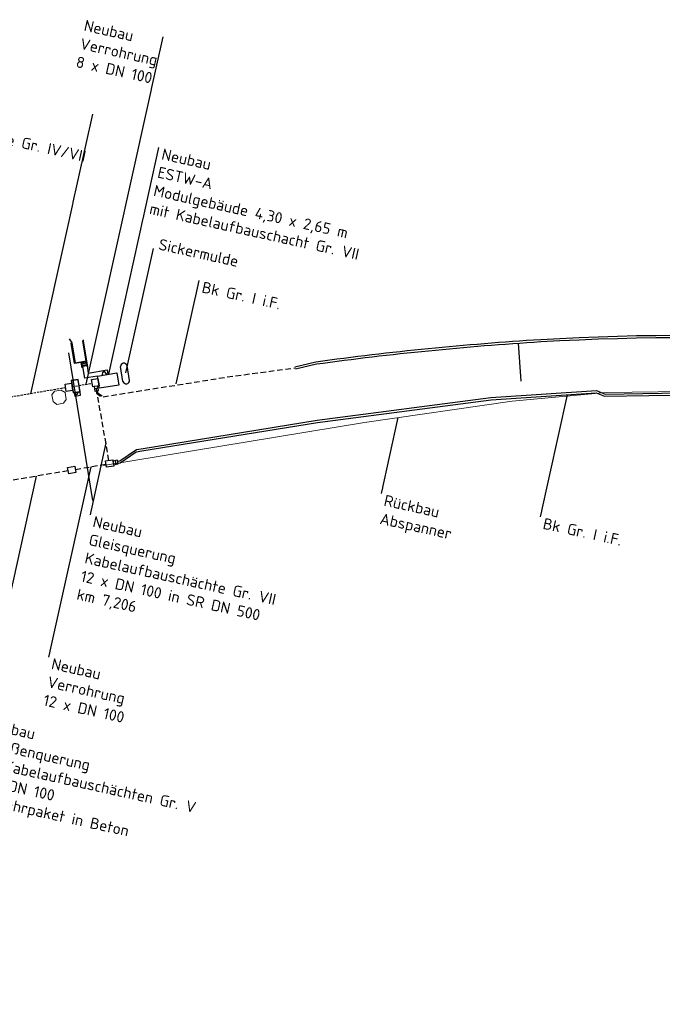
# Model space of a CAD drawing. Header units: metres. Extents: x 3425266 to 3446567, y 5432533 to 5452217.
# Tile 73 of 82: x 3441620 to 3441764, y 5438191 to 5438412. Entities that reach past the tile are written whole.
import ezdxf
from ezdxf import colors
from ezdxf.entities.mleader import LeaderData, LeaderLine
from ezdxf.math import Vec2, Vec3

# ---------------------------------------------------------------- set-up
doc = ezdxf.new("R2010")
doc.units = ezdxf.units.M
doc.header["$MEASUREMENT"] = 0
doc.linetypes.add('DASHED', pattern=[0.75, 0.5, -0.25])
doc.layers.get('0').update_dxf_attribs({"true_color": 0x939393})
doc.layers.add('B_KTB_Text', color=7, linetype='Continuous', lineweight=18, true_color=0x939393)
for name, color, linetype, lineweight in [('N_BÜ_KTB', 10, 'Continuous', 25), ('N_BÜ_KTB Text', 10, 'Continuous', 18), ('N_BÜ_KTB Verrohrung', 10, 'DASHED', 25), ('N_ESTW', 10, 'Continuous', 25), ('N_ESTW_Text', 10, 'Continuous', 18), ('N_KTB', 10, 'Continuous', 25), ('N_KTB Verrohrung', 10, 'DASHED', 25), ('N_KTB_Text', 10, 'Continuous', 18), ('N_Nutzung Kabeltrog', 20, 'DASHED', 25), ('Querprofile', 190, 'Continuous', 30), ('R_BÜ', 40, 'Continuous', 18), ('R_Draht', 40, 'Continuous', 18), ('R_Draht Text', 40, 'Continuous', 18)]:
    doc.layers.add(name, color=color, linetype=linetype, lineweight=lineweight)
doc.styles.add('Isocpeur', font='isocpeur.ttf')

# ---------------------------------------------------------------- blocks, each defined once
blk = doc.blocks.new('_None')
blk = doc.blocks.new('Schalthaus')
at = {"layer": 'N_BÜ_KTB'}
for p, q in [((1.39, 1.65), (-0.23, 1.38)), ((-0.23, 1.38), (0.23, -1.38)), ((-0.07, 1.34), (-0.15, 1.22)), ((-0.15, 1.22), (0.25, -1.21)), ((-0.13, 0.81), (0.13, -0.81)), ((1.25, 1.56), (-0.07, 1.34)), ((1.25, 1.56), (1.37, 1.47)), ((1.77, -0.95), (1.37, 1.47)), ((1.85, -1.11), (1.39, 1.65)), ((0.23, -1.38), (1.85, -1.11)), ((0.23, -1.38), (0.72, -1.3)), ((0.25, -1.21), (0.37, -1.29)), ((0.37, -1.29), (1.69, -1.07)), ((0.67, -2.17), (0.53, -1.33)), ((1.85, -1.97), (0.67, -2.17)), ((1.34, -1.2), (1.07, -1.83)), ((1.77, -0.95), (1.69, -1.07)), ((1.71, -1.14), (1.85, -1.97))]:
    blk.add_line(p, q, dxfattribs=at)
blk.add_arc((1.68, -1.09), 0.963, 192.3616, 230.5033, dxfattribs=at)

msp = doc.modelspace()

# ---------------------------------------------------------------- linework, layer by layer
msp.add_line((3441732.009, 5438330.779), (3441731.422, 5438339.265))
at = {"layer": 'N_KTB', "flags": 128}
for points in [[(3441681.44, 5438333.968), (3441686.135, 5438335.091, -0.0188394), (3441736.409, 5438340.092, -0.0638673), (3441872.923, 5438330.747, -0.0240512), (3441909.661, 5438321.783, -0.050502), (3441971.523, 5438296.612), (3442013.643, 5438273.685), (3442025.647, 5438266.804)], [(3441681.556, 5438333.482), (3441686.227, 5438334.599, -0.01883), (3441736.439, 5438339.593, -0.0638676), (3441872.827, 5438330.256, -0.0240522), (3441909.52, 5438321.303, -0.0505002), (3441971.287, 5438296.171), (3442013.399, 5438273.249), (3442025.398, 5438266.37)]]:
    msp.add_lwpolyline(points, format="xyb", dxfattribs=at)
at = {"layer": 'N_Nutzung Kabeltrog', "ltscale": 2.5, "flags": 128}
msp.add_lwpolyline([(3441638.527, 5438327.24), (3441666.107, 5438331.672), (3441681.498, 5438333.725)], dxfattribs=at)
at = {"layer": 'R_Draht'}
for p, q in [((3441751.041, 5438328.187), (3441779.372, 5438328.601)), ((3441696.989, 5438321.533), (3441730.055, 5438326.301)), ((3441730.055, 5438326.301), (3441751.041, 5438328.187))]:
    msp.add_line(p, q, dxfattribs=at)

# ---------------------------------------------------------------- leaders
at = {"layer": 'N_KTB_Text'}
ml = msp.add_multileader_mtext('Standard', dxfattribs=at)
ml.set_content('Neubau\\PGleisquerung\\PKabelaufbauschächte Gr. VII\\P12 x DN 100 in SR DN 500\\Pkm 7,206', color=256, style='Isocpeur')
ml.set_leader_properties()
ml.set_arrow_properties(name='NONE')
ml.build(insert=Vec2(0, 0))
ml.multileader.update_dxf_attribs({"has_text_frame": 1, "text_left_attachment_type": 0, "text_right_attachment_type": 0, "dogleg_length": 0, "arrow_head_size": 0.18})
ctx = ml.context
ctx.base_point, ctx.char_height, ctx.arrow_head_size, ctx.landing_gap_size, ctx.plane_origin, ctx.plane_x_axis, ctx.plane_y_axis = Vec3(3441635.605, 5438300.838), 2.5, 0.18, 1, Vec3(3441722.96, 5438153.503), Vec3(0.9764281, -0.215843), Vec3(0.215843, 0.9764281)
ctx.left_attachment, ctx.right_attachment = 0, 0
notes = []
notes.append((ctx, [(0, (1, 1, 0), (3441635.605, 5438300.838), (0.9931023, 0.1172511), 0, [(0, [(3441639.167, 5438316.952)], 0, [])])]))
ctx.mtext.insert, ctx.mtext.text_direction, ctx.mtext.rotation, ctx.mtext.flow_direction = Vec3(3441636.582, 5438300.622), Vec3(0.9764281, -0.215843), 6.0656303, 5
ctx.mtext.has_bg_fill, ctx.mtext.bg_color, ctx.mtext.bg_scale_factor, ctx.mtext.bg_transparency, ctx.mtext.use_window_bg_color = 1, -1027028792, 1.5, 0, 1
for ctx, leaders in notes:
    for number, flags, end, landing, length, lines in leaders:
        leader = LeaderData()
        leader.index, (leader.has_last_leader_line, leader.has_dogleg_vector, leader.attachment_direction) = number, flags
        leader.last_leader_point, leader.dogleg_vector, leader.dogleg_length = Vec3(end), Vec3(landing), length
        for number, points, colour, breaks in lines:
            line = LeaderLine()
            line.index, line.vertices, line.color, line.breaks = number, Vec3.list(points), colors.encode_raw_color(colour), breaks
            leader.lines.append(line)
        ctx.leaders.append(leader)

# ---------------------------------------------------------------- next in the draw order: linework, layer by layer
at = {"layer": 'N_KTB', "flags": 128}
msp.add_lwpolyline([(3441641.756, 5438312.843), (3441642.248, 5438312.93), (3441646.004, 5438315.473)], dxfattribs=at)

# ---------------------------------------------------------------- next in the draw order: leaders
at = {"layer": 'B_KTB_Text'}
ml = msp.add_multileader_mtext('Standard', dxfattribs=at)
ml.set_content('Bk Gr. I i.F.', color=256, style='Isocpeur')
ml.set_leader_properties()
ml.set_arrow_properties(name='NONE')
ml.build(insert=Vec2(0, 0))
ml.multileader.update_dxf_attribs({"has_text_frame": 1, "text_left_attachment_type": 0, "text_right_attachment_type": 0, "dogleg_length": 0, "arrow_head_size": 0.18})
ctx = ml.context
ctx.base_point, ctx.char_height, ctx.arrow_head_size, ctx.landing_gap_size, ctx.plane_origin, ctx.plane_x_axis, ctx.plane_y_axis = Vec3(3441736.295, 5438300.403), 2.5, 0.18, 1, Vec3(3441812.297, 5438101.712), Vec3(0.9764281, -0.215843), Vec3(0.215843, 0.9764281)
ctx.left_attachment, ctx.right_attachment = 0, 0
notes = []
notes.append((ctx, [(0, (1, 1, 0), (3441736.295, 5438300.403), (0.9931023, 0.1172511), 0, [(0, [(3441742.335, 5438327.726)], 0, [])])]))
ctx.mtext.insert, ctx.mtext.text_direction, ctx.mtext.rotation, ctx.mtext.flow_direction = Vec3(3441737.271, 5438300.187), Vec3(0.9764281, -0.215843), 6.0656303, 5
ctx.mtext.has_bg_fill, ctx.mtext.bg_color, ctx.mtext.bg_scale_factor, ctx.mtext.bg_transparency, ctx.mtext.use_window_bg_color = 1, -1027028792, 1.5, 0, 1
at = {"layer": 'N_BÜ_KTB Text'}
ml = msp.add_multileader_mtext('Standard', dxfattribs=at)
ml.set_content('Neubau\\PVerrohrung\\P8 x DN 100', color=256, style='Isocpeur')
ml.set_leader_properties()
ml.set_arrow_properties(name='NONE')
ml.build(insert=Vec2(0, 0))
ml.multileader.update_dxf_attribs({"has_text_frame": 1, "text_left_attachment_type": 0, "text_right_attachment_type": 0, "dogleg_length": 0, "arrow_head_size": 0.18})
ctx = ml.context
ctx.base_point, ctx.char_height, ctx.arrow_head_size, ctx.landing_gap_size, ctx.plane_origin, ctx.plane_x_axis, ctx.plane_y_axis = Vec3(3441633.642, 5438411.863), 2.5, 0.18, 1, Vec3(3441709.682, 5438147.775), Vec3(0.9764281, -0.215843), Vec3(0.215843, 0.9764281)
ctx.left_attachment, ctx.right_attachment = 0, 0
notes.append((ctx, [(0, (1, 1, 0), (3441651.95, 5438407.816), (-0.9764281, 0.215843), 0, [(0, [(3441634.762, 5438330.062)], 0, [])])]))
ctx.mtext.insert, ctx.mtext.text_direction, ctx.mtext.rotation, ctx.mtext.flow_direction = Vec3(3441634.618, 5438411.648), Vec3(0.9764281, -0.215843), 6.0656303, 5
ctx.mtext.has_bg_fill, ctx.mtext.bg_color, ctx.mtext.bg_scale_factor, ctx.mtext.bg_transparency, ctx.mtext.use_window_bg_color = 1, -1027028792, 1.5, 0, 1
at = {"layer": 'N_KTB_Text'}
ml = msp.add_multileader_mtext('Standard', dxfattribs=at)
ml.set_content('Neubau\\PStraßenquerung\\Pmit Kabelaufbauschächten Gr. V\\P12 x DN 100\\Pals Rohrpaket in Beton', color=256, style='Isocpeur')
ml.set_leader_properties()
ml.set_arrow_properties(name='NONE')
ml.build(insert=Vec2(0, 0))
ml.multileader.update_dxf_attribs({"has_text_frame": 1, "text_left_attachment_type": 0, "text_right_attachment_type": 0, "dogleg_length": 0, "arrow_head_size": 0.18})
ctx = ml.context
ctx.base_point, ctx.char_height, ctx.arrow_head_size, ctx.landing_gap_size, ctx.plane_origin, ctx.plane_x_axis, ctx.plane_y_axis = Vec3(3441611.662, 5438255.626), 2.5, 0.18, 1, Vec3(3441700.405, 5438114.571), Vec3(0.9764281, -0.215843), Vec3(0.215843, 0.9764281)
ctx.left_attachment, ctx.right_attachment = 0, 0
notes.append((ctx, [(0, (1, 1, 0), (3441611.662, 5438255.626), (0.9931023, 0.1172511), 0, [(0, [(3441623.575, 5438309.519)], 0, [])])]))
ctx.mtext.insert, ctx.mtext.text_direction, ctx.mtext.rotation, ctx.mtext.flow_direction = Vec3(3441612.638, 5438255.41), Vec3(0.9764281, -0.215843), 6.0656303, 5
ctx.mtext.has_bg_fill, ctx.mtext.bg_color, ctx.mtext.bg_scale_factor, ctx.mtext.bg_transparency, ctx.mtext.use_window_bg_color = 1, -1027028792, 1.5, 0, 1
at = {"layer": 'R_Draht Text'}
ml = msp.add_multileader_mtext('Standard', dxfattribs=at)
ml.set_content('Rückbau\\PAbspanner', color=256, style='Isocpeur')
ml.set_leader_properties()
ml.set_arrow_properties(name='NONE')
ml.build(insert=Vec2(0, 0))
ml.multileader.update_dxf_attribs({"has_text_frame": 1, "text_left_attachment_type": 0, "text_right_attachment_type": 0, "dogleg_length": 0, "arrow_head_size": 0.18})
ctx = ml.context
ctx.base_point, ctx.char_height, ctx.arrow_head_size, ctx.landing_gap_size, ctx.plane_origin, ctx.plane_x_axis, ctx.plane_y_axis = Vec3(3441700.726, 5438305.574), 2.5, 0.18, 1, Vec3(3441695.001, 5438225.313), Vec3(0.9764281, -0.215843), Vec3(0.215843, 0.9764281)
ctx.left_attachment, ctx.right_attachment = 0, 0
notes.append((ctx, [(1, (1, 1, 0), (3441700.726, 5438305.574), (0.7838916, -0.6208977), 0, [(0, [(3441704.493, 5438322.615)], 0, [])])]))
ctx.mtext.insert, ctx.mtext.text_direction, ctx.mtext.rotation, ctx.mtext.flow_direction = Vec3(3441701.702, 5438305.358), Vec3(0.9764281, -0.215843), 6.0656303, 5
ctx.mtext.has_bg_fill, ctx.mtext.bg_color, ctx.mtext.bg_scale_factor, ctx.mtext.bg_transparency, ctx.mtext.use_window_bg_color = 1, -1027028792, 1.5, 0, 1
for ctx, leaders in notes:
    for number, flags, end, landing, length, lines in leaders:
        leader = LeaderData()
        leader.index, (leader.has_last_leader_line, leader.has_dogleg_vector, leader.attachment_direction) = number, flags
        leader.last_leader_point, leader.dogleg_vector, leader.dogleg_length = Vec3(end), Vec3(landing), length
        for number, points, colour, breaks in lines:
            line = LeaderLine()
            line.index, line.vertices, line.color, line.breaks = number, Vec3.list(points), colors.encode_raw_color(colour), breaks
            leader.lines.append(line)
        ctx.leaders.append(leader)

# ---------------------------------------------------------------- next in the draw order: leaders
at = {"layer": 'N_ESTW_Text'}
ml = msp.add_multileader_mtext('Standard', dxfattribs=at)
ml.set_content('Neubau\\PESTW-A\\PModulgebäude 4,30 x 2,65 m\\Pmit Kabelaufbauschacht Gr. VII', color=256, style='Isocpeur')
ml.set_leader_properties()
ml.set_arrow_properties(name='NONE')
ml.build(insert=Vec2(0, 0))
ml.multileader.update_dxf_attribs({"has_text_frame": 1, "text_left_attachment_type": 0, "text_right_attachment_type": 0, "dogleg_length": 0, "arrow_head_size": 0.18})
ctx = ml.context
ctx.base_point, ctx.char_height, ctx.arrow_head_size, ctx.landing_gap_size, ctx.plane_origin, ctx.plane_x_axis, ctx.plane_y_axis = Vec3(3441650.999, 5438383.07), 2.5, 0.18, 1, Vec3(3441723.579, 5438168.898), Vec3(0.9764281, -0.215843), Vec3(0.215843, 0.9764281)
ctx.left_attachment, ctx.right_attachment = 0, 0
notes = []
notes.append((ctx, [(0, (1, 1, 0), (3441650.999, 5438383.07), (0.9931023, 0.1172511), 0, [(0, [(3441639.787, 5438332.347)], 0, [])])]))
ctx.mtext.insert, ctx.mtext.text_direction, ctx.mtext.rotation, ctx.mtext.flow_direction = Vec3(3441651.975, 5438382.854), Vec3(0.9764281, -0.215843), 6.0656303, 5
ctx.mtext.has_bg_fill, ctx.mtext.bg_color, ctx.mtext.bg_scale_factor, ctx.mtext.bg_transparency, ctx.mtext.use_window_bg_color = 1, -1027028792, 1.5, 0, 1
at = {"layer": 'N_KTB_Text'}
ml = msp.add_multileader_mtext('Standard', dxfattribs=at)
ml.set_content('Neubau\\PVerrohrung\\P12 x DN 100 ', color=256, style='Isocpeur')
ml.set_leader_properties()
ml.set_arrow_properties(name='NONE')
ml.build(insert=Vec2(0, 0))
ml.multileader.update_dxf_attribs({"has_text_frame": 1, "text_left_attachment_type": 0, "text_right_attachment_type": 0, "dogleg_length": 0, "arrow_head_size": 0.18})
ctx = ml.context
ctx.base_point, ctx.char_height, ctx.arrow_head_size, ctx.landing_gap_size, ctx.plane_origin, ctx.plane_x_axis, ctx.plane_y_axis = Vec3(3441626.347, 5438269.019), 2.5, 0.18, 1, Vec3(3441712.588, 5438116.645), Vec3(0.9764281, -0.215843), Vec3(0.215843, 0.9764281)
ctx.left_attachment, ctx.right_attachment = 0, 0
notes.append((ctx, [(0, (1, 1, 0), (3441626.347, 5438269.019), (0.9931023, 0.1172511), 0, [(0, [(3441635.758, 5438311.594)], 0, [])])]))
ctx.mtext.insert, ctx.mtext.text_direction, ctx.mtext.rotation, ctx.mtext.flow_direction = Vec3(3441627.324, 5438268.803), Vec3(0.9764281, -0.215843), 6.0656303, 5
ctx.mtext.has_bg_fill, ctx.mtext.bg_color, ctx.mtext.bg_scale_factor, ctx.mtext.bg_transparency, ctx.mtext.use_window_bg_color = 1, -1027028792, 1.5, 0, 1
for ctx, leaders in notes:
    for number, flags, end, landing, length, lines in leaders:
        leader = LeaderData()
        leader.index, (leader.has_last_leader_line, leader.has_dogleg_vector, leader.attachment_direction) = number, flags
        leader.last_leader_point, leader.dogleg_vector, leader.dogleg_length = Vec3(end), Vec3(landing), length
        for number, points, colour, breaks in lines:
            line = LeaderLine()
            line.index, line.vertices, line.color, line.breaks = number, Vec3.list(points), colors.encode_raw_color(colour), breaks
            leader.lines.append(line)
        ctx.leaders.append(leader)

# ---------------------------------------------------------------- next in the draw order: linework, layer by layer
at = {"layer": 'N_ESTW'}
for p, q in [((3441639.335, 5438332.224), (3441638.768, 5438333.048)), ((3441642.966, 5438330.684), (3441642.418, 5438333.998)), ((3441644.446, 5438330.931), (3441643.897, 5438334.243))]:
    msp.add_line(p, q, dxfattribs=at)
for centre, radius, start, end in [((3441639.335, 5438332.224), 1, 124.55631, 189.40699), ((3441643.177, 5438334.004), 0.759, 18.3421, 180.47189), ((3441643.687, 5438330.923), 0.759, 198.3421, 0.47189)]:
    msp.add_arc(centre, radius, start, end, dxfattribs=at)
at = {"layer": 'N_KTB'}
msp.add_line((3441641.227, 5438312.966), (3441641.371, 5438312.139), dxfattribs=at)
msp.add_lwpolyline([(3441646.004, 5438315.473), (3441647.045, 5438315.626), (3441686.399, 5438321.998), (3441725.274, 5438327.092), (3441748.885, 5438328.64), (3441750.802, 5438327.864), (3441780.446, 5438328.333), (3441811.142, 5438326.83), (3441831.305, 5438324.671), (3441849.925, 5438322.086), (3441866.908, 5438318.994), (3441886.634, 5438314.525), (3441908.632, 5438308.716), (3441914.262, 5438306.982), (3441931.162, 5438301.788), (3441954.926, 5438292.965), (3441972.151, 5438285.879), (3441991.87, 5438276.572), (3442017.427, 5438262.714), (3442020.345, 5438260.938), (3442031.843, 5438253.752), (3442044.336, 5438245.306)], dxfattribs=at)
at = {"layer": 'N_KTB', "flags": 128}
for points in [[(3441645.919, 5438314.937), (3441647.223, 5438315.148), (3441686.471, 5438321.504), (3441725.323, 5438326.595), (3441748.803, 5438328.134), (3441750.708, 5438327.362), (3441780.438, 5438327.833), (3441811.103, 5438326.332), (3441831.244, 5438324.174), (3441849.845, 5438321.592), (3441866.808, 5438318.504), (3441886.514, 5438314.039), (3441908.494, 5438308.236), (3441914.114, 5438306.504), (3441931.002, 5438301.314), (3441954.744, 5438292.499), (3441971.949, 5438285.421), (3441991.644, 5438276.126), (3442017.177, 5438262.28), (3442020.083, 5438260.512), (3442031.571, 5438253.332), (3442044.057, 5438244.891)], [(3441641.83, 5438312.419), (3441642.322, 5438312.506), (3441645.919, 5438314.937)]]:
    msp.add_lwpolyline(points, dxfattribs=at)
for points in [[(3441639.056, 5438312.896), (3441640.682, 5438313.181), (3441640.932, 5438311.752), (3441639.306, 5438311.468), (3441639.056, 5438312.896)], [(3441630.587, 5438311.424), (3441632.212, 5438311.709), (3441632.462, 5438310.281), (3441630.837, 5438309.996), (3441630.587, 5438311.424)], [(3441640.734, 5438312.88), (3441640.879, 5438312.053), (3441641.864, 5438312.225), (3441641.719, 5438313.053), (3441640.734, 5438312.88)]]:
    msp.add_lwpolyline(points, close=True, dxfattribs=at)
at = {"layer": 'N_KTB Verrohrung', "ltscale": 2.5, "flags": 128}
for points in [[(3441632.337, 5438310.995), (3441639.179, 5438312.192)], [(3441630.712, 5438310.704), (3441616.381, 5438308.251)]]:
    msp.add_lwpolyline(points, dxfattribs=at)
at = {"layer": 'Querprofile'}
msp.add_line((3441630.806, 5438337.117), (3441636.184, 5438304.044), dxfattribs=at)
at = {"layer": 'R_Draht'}
msp.add_line((3441638.591, 5438311.9), (3441696.989, 5438321.533), dxfattribs=at)

# ---------------------------------------------------------------- next in the draw order: leaders
at = {"layer": 'B_KTB_Text'}
ml = msp.add_multileader_mtext('Standard', dxfattribs=at)
ml.set_content('Bk Gr. I i.F.', color=256, style='Isocpeur')
ml.set_leader_properties()
ml.set_arrow_properties(name='NONE')
ml.build(insert=Vec2(0, 0))
ml.multileader.update_dxf_attribs({"has_text_frame": 1, "text_left_attachment_type": 0, "text_right_attachment_type": 0, "dogleg_length": 0, "arrow_head_size": 0.18})
ctx = ml.context
ctx.base_point, ctx.char_height, ctx.arrow_head_size, ctx.landing_gap_size, ctx.plane_origin, ctx.plane_x_axis, ctx.plane_y_axis = Vec3(3441660.006, 5438353.293, -30.582), 2.5, 0.18, 1, Vec3(3441652.181, 5438263.528, -30.582), Vec3(0.9764281, -0.215843), Vec3(0.215843, 0.9764281)
ctx.left_attachment, ctx.right_attachment = 0, 0
notes = []
notes.append((ctx, [(1, (1, 1, 0), (3441660.006, 5438353.293, -30.582), (0.7838916, -0.6208977), 0, [(0, [(3441654.885, 5438330.125, -30.582)], 0, [])])]))
ctx.mtext.insert, ctx.mtext.text_direction, ctx.mtext.rotation, ctx.mtext.flow_direction = Vec3(3441660.982, 5438353.077, -30.582), Vec3(0.9764281, -0.215843), 6.0656303, 5
ctx.mtext.has_bg_fill, ctx.mtext.bg_color, ctx.mtext.bg_scale_factor, ctx.mtext.bg_transparency, ctx.mtext.use_window_bg_color = 1, -1027028792, 1.5, 0, 1
for ctx, leaders in notes:
    for number, flags, end, landing, length, lines in leaders:
        leader = LeaderData()
        leader.index, (leader.has_last_leader_line, leader.has_dogleg_vector, leader.attachment_direction) = number, flags
        leader.last_leader_point, leader.dogleg_vector, leader.dogleg_length = Vec3(end), Vec3(landing), length
        for number, points, colour, breaks in lines:
            line = LeaderLine()
            line.index, line.vertices, line.color, line.breaks = number, Vec3.list(points), colors.encode_raw_color(colour), breaks
            leader.lines.append(line)
        ctx.leaders.append(leader)

# ---------------------------------------------------------------- next in the draw order: leaders
at = {"layer": 'N_BÜ_KTB Text'}
ml = msp.add_multileader_mtext('Standard', dxfattribs=at)
ml.set_content('Neubau\\PStraßenquerung\\Pmit Kabelaufbauschächte Gr. IV/VII\\P8 x DN 100\\Pals Rohrpaket in Beton', color=256, style='Isocpeur')
ml.set_leader_properties()
ml.set_arrow_properties(name='NONE')
ml.build(insert=Vec2(0, 0))
ml.multileader.update_dxf_attribs({"has_text_frame": 1, "text_left_attachment_type": 0, "text_right_attachment_type": 0, "dogleg_length": 0, "arrow_head_size": 0.18})
ctx = ml.context
ctx.base_point, ctx.char_height, ctx.arrow_head_size, ctx.landing_gap_size, ctx.plane_origin, ctx.plane_x_axis, ctx.plane_y_axis = Vec3(3441582.497, 5438402.358), 2.5, 0.18, 1, Vec3(3441704.451, 5438167.763), Vec3(0.9764281, -0.215843), Vec3(0.215843, 0.9764281)
ctx.left_attachment, ctx.right_attachment = 0, 0
notes = []
notes.append((ctx, [(1, (1, 1, 0), (3441636.2, 5438390.486), (-0.9764281, 0.215843), 0, [(0, [(3441622.375, 5438327.944)], 0, [])])]))
ctx.mtext.insert, ctx.mtext.text_direction, ctx.mtext.rotation, ctx.mtext.flow_direction = Vec3(3441583.473, 5438402.142), Vec3(0.9764281, -0.215843), 6.0656303, 5
ctx.mtext.has_bg_fill, ctx.mtext.bg_color, ctx.mtext.bg_scale_factor, ctx.mtext.bg_transparency, ctx.mtext.use_window_bg_color = 1, -1027028792, 1.5, 0, 1
at = {"layer": 'N_ESTW_Text'}
ml = msp.add_multileader_mtext('Standard', dxfattribs=at)
ml.set_content('Sickermulde', color=256, style='Isocpeur')
ml.set_leader_properties()
ml.set_arrow_properties(name='NONE')
ml.build(insert=Vec2(0, 0))
ml.multileader.update_dxf_attribs({"has_text_frame": 1, "text_left_attachment_type": 4, "text_right_attachment_type": 4, "dogleg_length": 0, "arrow_head_size": 0.18})
ctx = ml.context
ctx.base_point, ctx.char_height, ctx.arrow_head_size, ctx.landing_gap_size, ctx.plane_origin, ctx.plane_x_axis, ctx.plane_y_axis = Vec3(3441649.79, 5438360.442), 2.5, 0.18, 1, Vec3(3441670.775, 5438707.944), Vec3(0.9764281, -0.215843), Vec3(0.215843, 0.9764281)
ctx.left_attachment, ctx.right_attachment = 4, 4
notes.append((ctx, [(0, (1, 1, 0), (3441649.79, 5438360.442), (-0.215843, -0.9764281), 0, [(0, [(3441643.635, 5438332.595)], 0, [])])]))
ctx.mtext.insert, ctx.mtext.text_direction, ctx.mtext.rotation, ctx.mtext.flow_direction = Vec3(3441651.306, 5438362.668), Vec3(0.9764281, -0.215843), 6.0656303, 5
ctx.mtext.has_bg_fill, ctx.mtext.bg_color, ctx.mtext.bg_scale_factor, ctx.mtext.bg_transparency, ctx.mtext.use_window_bg_color = 1, -1027028792, 1.5, 0, 1
for ctx, leaders in notes:
    for number, flags, end, landing, length, lines in leaders:
        leader = LeaderData()
        leader.index, (leader.has_last_leader_line, leader.has_dogleg_vector, leader.attachment_direction) = number, flags
        leader.last_leader_point, leader.dogleg_vector, leader.dogleg_length = Vec3(end), Vec3(landing), length
        for number, points, colour, breaks in lines:
            line = LeaderLine()
            line.index, line.vertices, line.color, line.breaks = number, Vec3.list(points), colors.encode_raw_color(colour), breaks
            leader.lines.append(line)
        ctx.leaders.append(leader)

# ---------------------------------------------------------------- next in the draw order: linework, layer by layer
at = {"layer": 'N_BÜ_KTB', "flags": 128}
msp.add_lwpolyline([(3441631.722, 5438328.697), (3441630.292, 5438328.46), (3441630.022, 5438330.088), (3441631.452, 5438330.325), (3441631.722, 5438328.697)], close=True, dxfattribs=at)
at = {"layer": 'N_BÜ_KTB Verrohrung', "flags": 128}
for points in [[(3441630.157, 5438329.274), (3441614.049, 5438326.52)], [(3441631.587, 5438329.511), (3441636.087, 5438330.293)]]:
    msp.add_lwpolyline(points, dxfattribs=at)
at = {"layer": 'N_ESTW'}
for p, q in [((3441633.944, 5438334.054), (3441633.767, 5438335.12)), ((3441634.93, 5438334.218), (3441634.754, 5438335.283)), ((3441634.798, 5438335.017), (3441633.811, 5438334.853)), ((3441634.842, 5438334.75), (3441633.855, 5438334.587)), ((3441633.9, 5438334.321), (3441634.886, 5438334.484)), ((3441634.93, 5438334.218), (3441633.944, 5438334.054)), ((3441633.944, 5438334.054), (3441634.383, 5438331.404)), ((3441637.293, 5438331.886), (3441634.383, 5438331.404))]:
    msp.add_line(p, q, dxfattribs=at)
at = {"layer": 'N_ESTW', "flags": 128}
for points in [[(3441634.974, 5438333.951), (3441635.122, 5438333.976), (3441634.166, 5438339.747), (3441634.018, 5438339.723)], [(3441633.988, 5438333.788), (3441633.84, 5438333.763), (3441633.644, 5438334.947), (3441632.164, 5438334.702), (3441631.404, 5438339.29), (3441631.552, 5438339.314)], [(3441634.93, 5438334.218), (3441635.206, 5438332.554), (3441639.419, 5438333.252), (3441639.582, 5438332.265)]]:
    msp.add_lwpolyline(points, dxfattribs=at)
msp.add_lwpolyline([(3441637.293, 5438331.886), (3441641.634, 5438332.605), (3441642.083, 5438329.892), (3441637.743, 5438329.173), (3441637.293, 5438331.886)], close=True, dxfattribs=at)
at = {"layer": 'N_ESTW'}
msp.add_polyline3d([(3441630.965, 5438340.23, 121.326), (3441631.552, 5438339.314, 0), (3441632.287, 5438334.875, 0), (3441634.754, 5438335.283, 0), (3441634.018, 5438339.723, 0), (3441634.193, 5438340.005, 0)], dxfattribs=at)
at = {"layer": 'N_KTB'}
msp.add_line((3441637.434, 5438329.172), (3441636.605, 5438329.035), dxfattribs=at)
at = {"layer": 'N_KTB', "flags": 128}
for points in [[(3441637.383, 5438331.343), (3441637.653, 5438329.716), (3441636.222, 5438329.479), (3441635.953, 5438331.106), (3441637.383, 5438331.343)], [(3441636.523, 5438329.528), (3441636.687, 5438328.542), (3441637.515, 5438328.679), (3441637.352, 5438329.666), (3441636.523, 5438329.528)]]:
    msp.add_lwpolyline(points, close=True, dxfattribs=at)
for points in [[(3441636.992, 5438328.593), (3441637.082, 5438328.049), (3441637.976, 5438327.41)], [(3441637.209, 5438328.629), (3441637.285, 5438328.175), (3441638.285, 5438327.459)]]:
    msp.add_lwpolyline(points, dxfattribs=at)
at = {"layer": 'N_KTB Verrohrung', "ltscale": 2.5, "flags": 128}
msp.add_lwpolyline([(3441639.837, 5438313.033), (3441636.938, 5438329.597)], dxfattribs=at)
at = {"layer": 'R_BÜ'}
msp.add_lwpolyline([(3441627.336, 5438326.175), (3441627.082, 5438327.677), (3441627.681, 5438328.521), (3441629.16, 5438328.772), (3441630.039, 5438328.179), (3441630.294, 5438326.677), (3441629.662, 5438325.815), (3441628.183, 5438325.564), (3441627.336, 5438326.175)], dxfattribs=at)

# ---------------------------------------------------------------- next in the draw order: block references
msp.add_blockref('Schalthaus', (3441631.587, 5438329.511))

doc.saveas('drawing.dxf')
